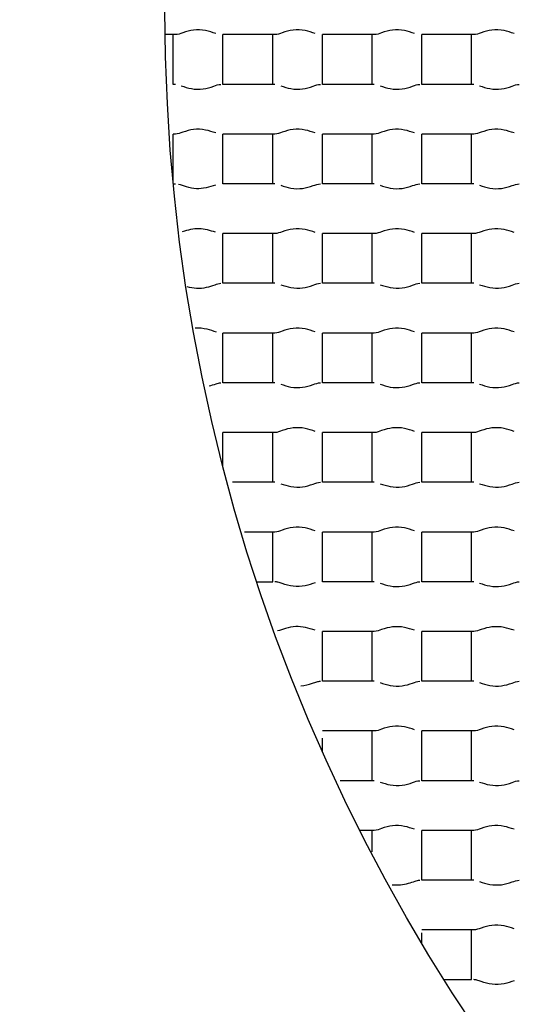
# Model space of a CAD drawing. Header units: millimetres. Extents: x 289 to 943, y 130 to 616.
# Tile 23 of 65: x 821.68 to 823.19, y 241.55 to 244.52. Entities that reach past the tile are written whole.
import ezdxf

# ---------------------------------------------------------------- set-up
doc = ezdxf.new("R2010")
doc.units = ezdxf.units.MM
doc.header["$LTSCALE"] = 65.395
doc.layers.get('0').update_dxf_attribs({"linetype": 'CONTINUOUS'})

msp = doc.modelspace()

# ---------------------------------------------------------------- linework, layer by layer
at = {"color": 7, "linetype": 'CONTINUOUS'}
for p, q in [((822.1541, 244.4792), (822.1232, 244.4792)), ((822.1477, 244.3292), (822.1477, 244.4792)), ((822.2977, 244.3292), (822.2977, 244.4792)), ((822.4541, 244.4792), (822.2977, 244.4792)), ((822.4477, 244.3292), (822.4477, 244.4792)), ((822.5977, 244.3292), (822.5977, 244.4792)), ((822.7541, 244.4792), (822.5977, 244.4792)), ((822.7477, 244.3292), (822.7477, 244.4792)), ((822.8977, 244.3292), (822.8977, 244.4792)), ((823.0541, 244.4792), (822.8977, 244.4792)), ((823.0477, 244.3292), (823.0477, 244.4792)), ((822.1541, 244.3292), (822.1477, 244.3292)), ((822.4541, 244.3292), (822.2977, 244.3292)), ((822.7541, 244.3292), (822.5977, 244.3292)), ((823.0541, 244.3292), (822.8977, 244.3292)), ((822.1477, 244.0304), (822.1477, 244.1792)), ((822.1541, 244.1792), (822.1477, 244.1792)), ((822.2977, 244.0292), (822.2977, 244.1792)), ((822.4541, 244.1792), (822.2977, 244.1792)), ((822.4477, 244.0292), (822.4477, 244.1792)), ((822.5977, 244.0292), (822.5977, 244.1792)), ((822.7541, 244.1792), (822.5977, 244.1792)), ((822.7477, 244.0292), (822.7477, 244.1792)), ((822.8977, 244.0292), (822.8977, 244.1792)), ((823.0541, 244.1792), (822.8977, 244.1792)), ((823.0477, 244.0292), (823.0477, 244.1792)), ((822.1478, 244.0292), (822.1541, 244.0292)), ((822.4541, 244.0292), (822.2977, 244.0292)), ((822.7541, 244.0292), (822.5977, 244.0292)), ((823.0541, 244.0292), (822.8977, 244.0292)), ((822.2977, 243.7292), (822.2977, 243.8792)), ((822.4541, 243.8792), (822.2977, 243.8792)), ((822.4477, 243.7292), (822.4477, 243.8792)), ((822.5977, 243.7292), (822.5977, 243.8792)), ((822.7541, 243.8792), (822.5977, 243.8792)), ((822.7477, 243.7292), (822.7477, 243.8792)), ((822.8977, 243.7292), (822.8977, 243.8792)), ((823.0541, 243.8792), (822.8977, 243.8792)), ((823.0477, 243.7292), (823.0477, 243.8792)), ((822.4541, 243.7292), (822.2977, 243.7292)), ((822.7541, 243.7292), (822.5977, 243.7292)), ((823.0541, 243.7292), (822.8977, 243.7292)), ((822.2977, 243.4292), (822.2977, 243.5792)), ((822.4541, 243.5792), (822.2977, 243.5792)), ((822.4477, 243.4292), (822.4477, 243.5792)), ((822.5977, 243.4292), (822.5977, 243.5792)), ((822.7541, 243.5792), (822.5977, 243.5792)), ((822.7477, 243.4292), (822.7477, 243.5792)), ((822.8977, 243.4292), (822.8977, 243.5792)), ((823.0541, 243.5792), (822.8977, 243.5792)), ((823.0477, 243.4292), (823.0477, 243.5792)), ((822.4541, 243.4292), (822.2977, 243.4292)), ((822.7541, 243.4292), (822.5977, 243.4292)), ((823.0541, 243.4292), (822.8977, 243.4292)), ((822.2977, 243.1779), (822.2977, 243.2792)), ((822.4541, 243.2792), (822.2977, 243.2792)), ((822.4477, 243.1292), (822.4477, 243.2792)), ((822.5977, 243.1292), (822.5977, 243.2792)), ((822.7541, 243.2792), (822.5977, 243.2792)), ((822.7477, 243.1292), (822.7477, 243.2792)), ((822.8977, 243.1292), (822.8977, 243.2792)), ((823.0541, 243.2792), (822.8977, 243.2792)), ((823.0477, 243.1292), (823.0477, 243.2792)), ((822.4541, 243.1292), (822.3261, 243.1292)), ((822.7541, 243.1292), (822.5977, 243.1292)), ((823.0541, 243.1292), (822.8977, 243.1292)), ((822.4541, 242.9792), (822.3624, 242.9792)), ((822.4477, 242.8292), (822.4477, 242.9792)), ((822.5977, 242.8292), (822.5977, 242.9792)), ((822.7541, 242.9792), (822.5977, 242.9792)), ((822.7477, 242.8292), (822.7477, 242.9792)), ((822.8977, 242.8292), (822.8977, 242.9792)), ((823.0541, 242.9792), (822.8977, 242.9792)), ((823.0477, 242.8292), (823.0477, 242.9792)), ((822.4002, 242.8292), (822.4477, 242.8292)), ((822.7541, 242.8292), (822.5977, 242.8292)), ((823.0541, 242.8292), (822.8977, 242.8292)), ((822.5977, 242.5292), (822.5977, 242.6792)), ((822.7541, 242.6792), (822.5977, 242.6792)), ((822.7477, 242.5292), (822.7477, 242.6792)), ((822.8977, 242.5292), (822.8977, 242.6792)), ((823.0541, 242.6792), (822.8977, 242.6792)), ((823.0477, 242.5292), (823.0477, 242.6792)), ((822.7541, 242.5292), (822.5977, 242.5292)), ((823.0541, 242.5292), (822.8977, 242.5292)), ((822.7541, 242.3792), (822.5977, 242.3792)), ((822.7477, 242.2292), (822.7477, 242.3792)), ((822.8977, 242.2292), (822.8977, 242.3792)), ((823.0541, 242.3792), (822.8977, 242.3792)), ((823.0477, 242.2292), (823.0477, 242.3792)), ((822.5977, 242.3183), (822.5977, 242.3578)), ((822.7541, 242.2292), (822.6512, 242.2292)), ((823.0541, 242.2292), (822.8977, 242.2292)), ((822.7541, 242.0792), (822.711, 242.0792)), ((822.7477, 242.0148), (822.7477, 242.0792)), ((822.8977, 241.9292), (822.8977, 242.0792)), ((823.0541, 242.0792), (822.8977, 242.0792)), ((823.0477, 241.9292), (823.0477, 242.0792)), ((823.0541, 241.9292), (822.8977, 241.9292)), ((823.0541, 241.7792), (822.8977, 241.7792)), ((823.0477, 241.6292), (823.0477, 241.7792)), ((822.8977, 241.7392), (822.8977, 241.7705)), ((822.965, 241.6292), (823.0477, 241.6292))]:
    msp.add_line(p, q, dxfattribs=at)
for radius in [114.9974, 18.4972, 13.13, 12.8, 11.5, 5.5]:
    msp.add_circle((827.6227, 244.5542), radius, dxfattribs=at)
at = {"color": 9, "linetype": 'CONTINUOUS'}
for radius in [20.4169, 19.4852, 18.5479, 17.6102, 16.1147]:
    msp.add_circle((827.6227, 244.5542), radius, dxfattribs=at)
at = {"color": 7, "linetype": 'CONTINUOUS'}
for radius, start, end in [(114.9372, 90.036843, 270), (12.6, 183.64028, 176.35972), (9.9, 90, 269.99993), (9.0338, 176.94915, 353.89891)]:
    msp.add_arc((827.6227, 244.5542), radius, start, end, dxfattribs=at)
at = {"color": 9, "linetype": 'CONTINUOUS'}
msp.add_arc((827.6227, 244.5542), 113.4493, 90.036843, 270, dxfattribs=at)
at = {"color": 7, "linetype": 'CONTINUOUS'}
for points, knots in [([(822.2758, 244.4827), (822.2658, 244.4859), (822.2442, 244.4934), (822.2095, 244.4949), (822.1796, 244.4867), (822.1617, 244.4792), (822.1541, 244.4792)], [0, 0, 0, 0, 0.254222, 0.546707, 0.816518, 1, 1, 1, 1]), ([(822.5758, 244.4827), (822.5658, 244.4859), (822.5442, 244.4934), (822.5095, 244.4949), (822.4796, 244.4867), (822.4617, 244.4792), (822.4541, 244.4792)], [0, 0, 0, 0, 0.254222, 0.546707, 0.816518, 1, 1, 1, 1]), ([(822.8758, 244.4827), (822.8658, 244.4859), (822.8442, 244.4934), (822.8095, 244.4949), (822.7796, 244.4867), (822.7617, 244.4792), (822.7541, 244.4792)], [0, 0, 0, 0, 0.254222, 0.546707, 0.816518, 1, 1, 1, 1]), ([(823.1758, 244.4827), (823.1658, 244.4859), (823.1442, 244.4934), (823.1095, 244.4949), (823.0796, 244.4867), (823.0617, 244.4792), (823.0541, 244.4792)], [0, 0, 0, 0, 0.254222, 0.546707, 0.816518, 1, 1, 1, 1]), ([(822.1717, 244.325), (822.1818, 244.3218), (822.2032, 244.3146), (822.2373, 244.3138), (822.2664, 244.322), (822.2838, 244.3292), (822.2913, 244.3292)], [0, 0, 0, 0, 0.258554, 0.550804, 0.81797, 1, 1, 1, 1]), ([(822.4717, 244.325), (822.4818, 244.3218), (822.5032, 244.3146), (822.5373, 244.3138), (822.5664, 244.322), (822.5838, 244.3292), (822.5913, 244.3292)], [0, 0, 0, 0, 0.258554, 0.550804, 0.81797, 1, 1, 1, 1]), ([(822.7717, 244.325), (822.7818, 244.3218), (822.8032, 244.3146), (822.8373, 244.3138), (822.8664, 244.322), (822.8838, 244.3292), (822.8913, 244.3292)], [0, 0, 0, 0, 0.258554, 0.550804, 0.81797, 1, 1, 1, 1]), ([(823.0717, 244.325), (823.0818, 244.3218), (823.1032, 244.3146), (823.1373, 244.3138), (823.1664, 244.322), (823.1838, 244.3292), (823.1913, 244.3292)], [0, 0, 0, 0, 0.258554, 0.550804, 0.81797, 1, 1, 1, 1]), ([(822.2758, 244.1827), (822.2658, 244.1859), (822.2442, 244.1934), (822.2095, 244.1949), (822.1796, 244.1867), (822.1617, 244.1792), (822.1541, 244.1792)], [0, 0, 0, 0, 0.254222, 0.546707, 0.816518, 1, 1, 1, 1]), ([(822.5758, 244.1827), (822.5658, 244.1859), (822.5442, 244.1934), (822.5095, 244.1949), (822.4796, 244.1867), (822.4617, 244.1792), (822.4541, 244.1792)], [0, 0, 0, 0, 0.254222, 0.546707, 0.816518, 1, 1, 1, 1]), ([(822.8758, 244.1827), (822.8658, 244.1859), (822.8442, 244.1934), (822.8095, 244.1949), (822.7796, 244.1867), (822.7617, 244.1792), (822.7541, 244.1792)], [0, 0, 0, 0, 0.254222, 0.546707, 0.816518, 1, 1, 1, 1]), ([(823.1758, 244.1827), (823.1658, 244.1859), (823.1442, 244.1934), (823.1095, 244.1949), (823.0796, 244.1867), (823.0617, 244.1792), (823.0541, 244.1792)], [0, 0, 0, 0, 0.254222, 0.546707, 0.816518, 1, 1, 1, 1]), ([(822.4717, 244.025), (822.4818, 244.0218), (822.5032, 244.0146), (822.5373, 244.0138), (822.5664, 244.022), (822.5838, 244.0292), (822.5913, 244.0292)], [0, 0, 0, 0, 0.258554, 0.550804, 0.81797, 1, 1, 1, 1]), ([(822.7717, 244.025), (822.7818, 244.0218), (822.8032, 244.0146), (822.8373, 244.0138), (822.8664, 244.022), (822.8838, 244.0292), (822.8913, 244.0292)], [0, 0, 0, 0, 0.258554, 0.550804, 0.81797, 1, 1, 1, 1]), ([(823.0717, 244.025), (823.0818, 244.0218), (823.1032, 244.0146), (823.1373, 244.0138), (823.1664, 244.022), (823.1838, 244.0292), (823.1913, 244.0292)], [0, 0, 0, 0, 0.258554, 0.550804, 0.81797, 1, 1, 1, 1]), ([(822.275, 244.0255), (822.2565, 244.0195), (822.2267, 244.0109), (822.1889, 244.0189), (822.1716, 244.0253), (822.1636, 244.0275)], [0, 0, 0, 0, 0.51293, 0.782108, 1, 1, 1, 1]), ([(822.2747, 243.8831), (822.2588, 243.8882), (822.2254, 243.8988), (822.1913, 243.8898), (822.175, 243.8845)], [0, 0, 0, 0, 0.493952, 1, 1, 1, 1]), ([(822.5758, 243.8827), (822.5658, 243.8859), (822.5442, 243.8934), (822.5095, 243.8949), (822.4796, 243.8867), (822.4617, 243.8792), (822.4541, 243.8792)], [0, 0, 0, 0, 0.254222, 0.546707, 0.816518, 1, 1, 1, 1]), ([(822.8758, 243.8827), (822.8658, 243.8859), (822.8442, 243.8934), (822.8095, 243.8949), (822.7796, 243.8867), (822.7617, 243.8792), (822.7541, 243.8792)], [0, 0, 0, 0, 0.254222, 0.546707, 0.816518, 1, 1, 1, 1]), ([(823.1758, 243.8827), (823.1658, 243.8859), (823.1442, 243.8934), (823.1095, 243.8949), (823.0796, 243.8867), (823.0617, 243.8792), (823.0541, 243.8792)], [0, 0, 0, 0, 0.254222, 0.546707, 0.816518, 1, 1, 1, 1]), ([(822.1889, 243.7197), (822.1984, 243.717), (822.2183, 243.713), (822.2473, 243.7164), (822.2709, 243.7239), (822.2852, 243.7292), (822.2913, 243.7292)], [0, 0, 0, 0, 0.283397, 0.573864, 0.826605, 1, 1, 1, 1]), ([(822.4717, 243.725), (822.4818, 243.7218), (822.5032, 243.7146), (822.5373, 243.7138), (822.5664, 243.722), (822.5838, 243.7292), (822.5913, 243.7292)], [0, 0, 0, 0, 0.258554, 0.550804, 0.81797, 1, 1, 1, 1]), ([(822.7717, 243.725), (822.7818, 243.7218), (822.8032, 243.7146), (822.8373, 243.7138), (822.8664, 243.722), (822.8838, 243.7292), (822.8913, 243.7292)], [0, 0, 0, 0, 0.258554, 0.550804, 0.81797, 1, 1, 1, 1]), ([(823.0717, 243.725), (823.0818, 243.7218), (823.1032, 243.7146), (823.1373, 243.7138), (823.1664, 243.722), (823.1838, 243.7292), (823.1913, 243.7292)], [0, 0, 0, 0, 0.258554, 0.550804, 0.81797, 1, 1, 1, 1]), ([(822.2785, 243.5819), (822.2689, 243.5848), (822.2481, 243.5924), (822.2256, 243.5946), (822.2137, 243.5936)], [0, 0, 0, 0, 0.457613, 1, 1, 1, 1]), ([(822.5758, 243.5827), (822.5658, 243.5859), (822.5442, 243.5934), (822.5095, 243.5949), (822.4796, 243.5867), (822.4617, 243.5792), (822.4541, 243.5792)], [0, 0, 0, 0, 0.254222, 0.546707, 0.816518, 1, 1, 1, 1]), ([(822.8758, 243.5827), (822.8658, 243.5859), (822.8442, 243.5934), (822.8095, 243.5949), (822.7796, 243.5867), (822.7617, 243.5792), (822.7541, 243.5792)], [0, 0, 0, 0, 0.254222, 0.546707, 0.816518, 1, 1, 1, 1]), ([(823.1758, 243.5827), (823.1658, 243.5859), (823.1442, 243.5934), (823.1095, 243.5949), (823.0796, 243.5867), (823.0617, 243.5792), (823.0541, 243.5792)], [0, 0, 0, 0, 0.254222, 0.546707, 0.816518, 1, 1, 1, 1]), ([(822.2562, 243.4196), (822.2631, 243.4215), (822.2745, 243.4253), (822.2863, 243.4292), (822.2913, 243.4292)], [0, 0, 0, 0, 0.591721, 1, 1, 1, 1]), ([(822.4717, 243.425), (822.4818, 243.4218), (822.5032, 243.4146), (822.5373, 243.4138), (822.5664, 243.422), (822.5838, 243.4292), (822.5913, 243.4292)], [0, 0, 0, 0, 0.258554, 0.550804, 0.81797, 1, 1, 1, 1]), ([(822.7717, 243.425), (822.7818, 243.4218), (822.8032, 243.4146), (822.8373, 243.4138), (822.8664, 243.422), (822.8838, 243.4292), (822.8913, 243.4292)], [0, 0, 0, 0, 0.258554, 0.550804, 0.81797, 1, 1, 1, 1]), ([(823.0717, 243.425), (823.0818, 243.4218), (823.1032, 243.4146), (823.1373, 243.4138), (823.1664, 243.422), (823.1838, 243.4292), (823.1913, 243.4292)], [0, 0, 0, 0, 0.258554, 0.550804, 0.81797, 1, 1, 1, 1]), ([(822.5758, 243.2827), (822.5658, 243.2859), (822.5442, 243.2934), (822.5095, 243.2949), (822.4796, 243.2867), (822.4617, 243.2792), (822.4541, 243.2792)], [0, 0, 0, 0, 0.254222, 0.546707, 0.816518, 1, 1, 1, 1]), ([(822.8758, 243.2827), (822.8658, 243.2859), (822.8442, 243.2934), (822.8095, 243.2949), (822.7796, 243.2867), (822.7617, 243.2792), (822.7541, 243.2792)], [0, 0, 0, 0, 0.254222, 0.546707, 0.816518, 1, 1, 1, 1]), ([(823.1758, 243.2827), (823.1658, 243.2859), (823.1442, 243.2934), (823.1095, 243.2949), (823.0796, 243.2867), (823.0617, 243.2792), (823.0541, 243.2792)], [0, 0, 0, 0, 0.254222, 0.546707, 0.816518, 1, 1, 1, 1]), ([(822.4717, 243.125), (822.4818, 243.1218), (822.5032, 243.1146), (822.5373, 243.1138), (822.5664, 243.122), (822.5838, 243.1292), (822.5913, 243.1292)], [0, 0, 0, 0, 0.258554, 0.550804, 0.81797, 1, 1, 1, 1]), ([(822.7717, 243.125), (822.7818, 243.1218), (822.8032, 243.1146), (822.8373, 243.1138), (822.8664, 243.122), (822.8838, 243.1292), (822.8913, 243.1292)], [0, 0, 0, 0, 0.258554, 0.550804, 0.81797, 1, 1, 1, 1]), ([(823.0717, 243.125), (823.0818, 243.1218), (823.1032, 243.1146), (823.1373, 243.1138), (823.1664, 243.122), (823.1838, 243.1292), (823.1913, 243.1292)], [0, 0, 0, 0, 0.258554, 0.550804, 0.81797, 1, 1, 1, 1]), ([(822.5758, 242.9827), (822.5658, 242.9859), (822.5442, 242.9934), (822.5095, 242.9949), (822.4796, 242.9867), (822.4617, 242.9792), (822.4541, 242.9792)], [0, 0, 0, 0, 0.254222, 0.546707, 0.816518, 1, 1, 1, 1]), ([(822.8758, 242.9827), (822.8658, 242.9859), (822.8442, 242.9934), (822.8095, 242.9949), (822.7796, 242.9867), (822.7617, 242.9792), (822.7541, 242.9792)], [0, 0, 0, 0, 0.254222, 0.546707, 0.816518, 1, 1, 1, 1]), ([(823.1758, 242.9827), (823.1658, 242.9859), (823.1442, 242.9934), (823.1095, 242.9949), (823.0796, 242.9867), (823.0617, 242.9792), (823.0541, 242.9792)], [0, 0, 0, 0, 0.254222, 0.546707, 0.816518, 1, 1, 1, 1]), ([(822.5762, 242.8259), (822.5661, 242.8227), (822.5445, 242.8151), (822.5098, 242.8133), (822.4828, 242.8214), (822.4649, 242.8273), (822.4573, 242.8292), (822.4541, 242.8292)], [0, 0, 0, 0, 0.253494, 0.545749, 0.815919, 0.922984, 1, 1, 1, 1]), ([(822.7717, 242.825), (822.7818, 242.8218), (822.8032, 242.8146), (822.8373, 242.8138), (822.8664, 242.822), (822.8838, 242.8292), (822.8913, 242.8292)], [0, 0, 0, 0, 0.258554, 0.550804, 0.81797, 1, 1, 1, 1]), ([(823.0717, 242.825), (823.0818, 242.8218), (823.1032, 242.8146), (823.1373, 242.8138), (823.1664, 242.822), (823.1838, 242.8292), (823.1913, 242.8292)], [0, 0, 0, 0, 0.258554, 0.550804, 0.81797, 1, 1, 1, 1]), ([(822.5753, 242.6829), (822.5564, 242.6889), (822.5263, 242.6977), (822.4881, 242.6892), (822.4706, 242.6827), (822.4624, 242.6807)], [0, 0, 0, 0, 0.513808, 0.782158, 1, 1, 1, 1]), ([(822.8758, 242.6827), (822.8658, 242.6859), (822.8442, 242.6934), (822.8095, 242.6949), (822.7796, 242.6867), (822.7617, 242.6792), (822.7541, 242.6792)], [0, 0, 0, 0, 0.254222, 0.546707, 0.816518, 1, 1, 1, 1]), ([(823.1758, 242.6827), (823.1658, 242.6859), (823.1442, 242.6934), (823.1095, 242.6949), (823.0796, 242.6867), (823.0617, 242.6792), (823.0541, 242.6792)], [0, 0, 0, 0, 0.254222, 0.546707, 0.816518, 1, 1, 1, 1]), ([(822.5323, 242.5149), (822.5443, 242.516), (822.5607, 242.5207), (822.5798, 242.5271), (822.5878, 242.5292), (822.5913, 242.5292)], [0, 0, 0, 0, 0.593825, 0.830732, 1, 1, 1, 1]), ([(822.7717, 242.525), (822.7818, 242.5218), (822.8032, 242.5146), (822.8373, 242.5138), (822.8664, 242.522), (822.8838, 242.5292), (822.8913, 242.5292)], [0, 0, 0, 0, 0.258554, 0.550804, 0.81797, 1, 1, 1, 1]), ([(823.0717, 242.525), (823.0818, 242.5218), (823.1032, 242.5146), (823.1373, 242.5138), (823.1664, 242.522), (823.1838, 242.5292), (823.1913, 242.5292)], [0, 0, 0, 0, 0.258554, 0.550804, 0.81797, 1, 1, 1, 1]), ([(822.8758, 242.3827), (822.8658, 242.3859), (822.8442, 242.3934), (822.8095, 242.3949), (822.7796, 242.3867), (822.7617, 242.3792), (822.7541, 242.3792)], [0, 0, 0, 0, 0.254222, 0.546707, 0.816518, 1, 1, 1, 1]), ([(823.1758, 242.3827), (823.1658, 242.3859), (823.1442, 242.3934), (823.1095, 242.3949), (823.0796, 242.3867), (823.0617, 242.3792), (823.0541, 242.3792)], [0, 0, 0, 0, 0.254222, 0.546707, 0.816518, 1, 1, 1, 1]), ([(822.7717, 242.225), (822.7818, 242.2218), (822.8032, 242.2146), (822.8373, 242.2138), (822.8664, 242.222), (822.8838, 242.2292), (822.8913, 242.2292)], [0, 0, 0, 0, 0.258554, 0.550804, 0.81797, 1, 1, 1, 1]), ([(823.0717, 242.225), (823.0818, 242.2218), (823.1032, 242.2146), (823.1373, 242.2138), (823.1664, 242.222), (823.1838, 242.2292), (823.1913, 242.2292)], [0, 0, 0, 0, 0.258554, 0.550804, 0.81797, 1, 1, 1, 1]), ([(822.8758, 242.0827), (822.8658, 242.0859), (822.8442, 242.0934), (822.8095, 242.0949), (822.7796, 242.0867), (822.7617, 242.0792), (822.7541, 242.0792)], [0, 0, 0, 0, 0.254222, 0.546707, 0.816518, 1, 1, 1, 1]), ([(823.1758, 242.0827), (823.1658, 242.0859), (823.1442, 242.0934), (823.1095, 242.0949), (823.0796, 242.0867), (823.0617, 242.0792), (823.0541, 242.0792)], [0, 0, 0, 0, 0.254222, 0.546707, 0.816518, 1, 1, 1, 1]), ([(822.8077, 241.9156), (822.8242, 241.9133), (822.8485, 241.9165), (822.875, 241.9255), (822.8865, 241.9292), (822.8913, 241.9292)], [0, 0, 0, 0, 0.58556, 0.830242, 1, 1, 1, 1]), ([(823.0717, 241.925), (823.0818, 241.9218), (823.1032, 241.9146), (823.1373, 241.9138), (823.1664, 241.922), (823.1838, 241.9292), (823.1913, 241.9292)], [0, 0, 0, 0, 0.258554, 0.550804, 0.81797, 1, 1, 1, 1]), ([(823.1758, 241.7827), (823.1658, 241.7859), (823.1442, 241.7934), (823.1095, 241.7949), (823.0796, 241.7867), (823.0617, 241.7792), (823.0541, 241.7792)], [0, 0, 0, 0, 0.254222, 0.546707, 0.816518, 1, 1, 1, 1]), ([(823.1762, 241.6259), (823.1661, 241.6227), (823.1445, 241.6151), (823.1098, 241.6133), (823.0828, 241.6214), (823.0649, 241.6273), (823.0573, 241.6292), (823.0541, 241.6292)], [0, 0, 0, 0, 0.253494, 0.545749, 0.815919, 0.922984, 1, 1, 1, 1])]:
    msp.add_open_spline(points, degree=3, knots=knots, dxfattribs=at)

doc.saveas('drawing.dxf')
